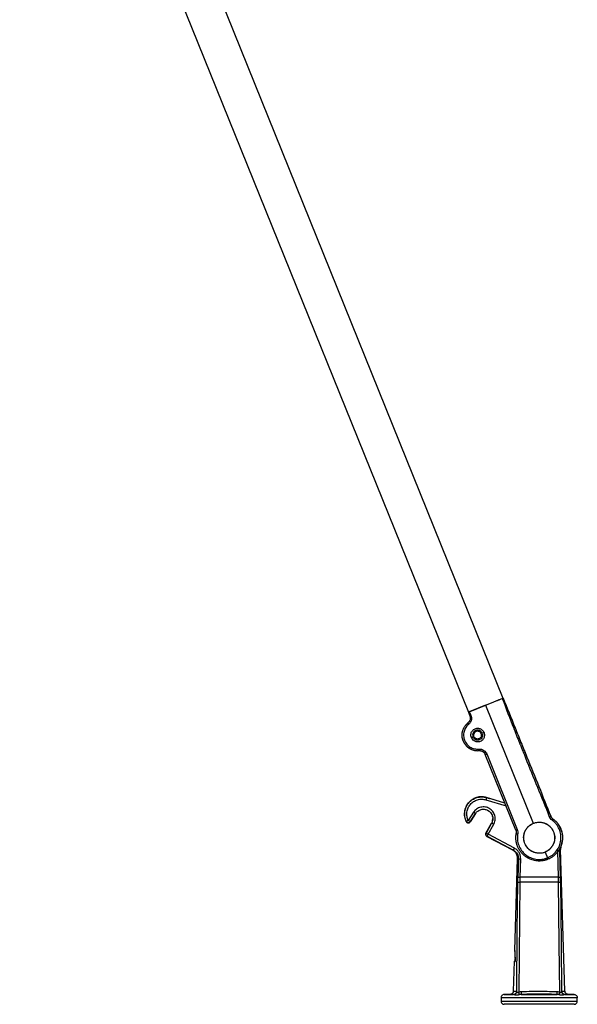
# Model space of a CAD drawing. Header units: millimetres. Extents: x 280 to 1260, y 186 to 1286.
# Tile 16 of 18: x 694 to 873, y 653 to 969. Entities that reach past the tile are written whole.
import ezdxf

# ---------------------------------------------------------------- set-up
doc = ezdxf.new("R2010")
doc.units = ezdxf.units.MM
doc.header["$LTSCALE"] = 10

msp = doc.modelspace()

# ---------------------------------------------------------------- linework, layer by layer
at = {"color": 7, "linetype": 'Continuous', "lineweight": 25}
for p, q in [((705.34, 1108.21), (849.56, 751.24)), ((694.21, 1103.71), (838.44, 746.74)), ((838.44, 746.74), (849.56, 751.24)), ((843.98, 748.98), (849.34, 751.08)), ((843.98, 748.98), (838.71, 746.79)), ((843.98, 748.98), (859.32, 711.01)), ((847.56, 750.39), (847.54, 750.42)), ((839.7, 747.25), (839.69, 747.24)), ((837.77, 742.74), (837.98, 742.53)), ((838.72, 743.7), (838.29, 743.23)), ((839.84, 738.68), (839.41, 738.51)), ((840.2, 739.61), (839.76, 739.71)), ((843.06, 738.92), (842.63, 739.03)), ((843.48, 740.15), (842.98, 739.95)), ((853.71, 708.74), (843.87, 733.09)), ((850.08, 717.73), (843.87, 733.09)), ((844.33, 733.28), (854.17, 708.93)), ((844.31, 719.23), (844.32, 719.25)), ((850.19, 717.46), (844.31, 719.23)), ((850.18, 717.48), (845.33, 718.95)), ((844.1, 718.51), (850.55, 716.56)), ((850.13, 717.61), (850.08, 717.73)), ((840.13, 714.52), (838.43, 711.89)), ((839.06, 711.48), (840.76, 714.11)), ((840.45, 713.58), (839.06, 711.43)), ((840.76, 714.11), (840.78, 714.1)), ((839.06, 711.43), (839.06, 711.48)), ((844.11, 707.8), (845.89, 711.03)), ((845.93, 711.02), (844.16, 707.81)), ((844.82, 707.45), (846.59, 710.65)), ((845.93, 711.02), (845.89, 711.03)), ((865.55, 712.32), (865.89, 712.13)), ((865.82, 712.21), (865.57, 712.35)), ((867.46, 710.45), (867.31, 710.62)), ((867.44, 710.44), (867.46, 710.45)), ((867.44, 710.44), (868.23, 708.79)), ((844.16, 707.81), (844.11, 707.8)), ((844.47, 706.79), (844.41, 706.77)), ((844.41, 706.77), (852.63, 702.4)), ((844.47, 706.79), (852.9, 702.3)), ((853.25, 702.96), (844.82, 707.45)), ((863.1, 701.65), (863.83, 699.84)), ((867.08, 702.08), (867.33, 693.62)), ((868.07, 693.65), (867.83, 702.1)), ((869.42, 657.02), (868.1, 702.67)), ((853.38, 670.03), (854.23, 699.65)), ((854.52, 699.55), (854.23, 699.65)), ((854.52, 699.55), (854.35, 693.65)), ((855.09, 693.62), (855.26, 699.53)), ((867.33, 693.62), (855.09, 693.62)), ((854.73, 656.68), (855.06, 692.05)), ((867.36, 692.05), (855.06, 692.05)), ((853.38, 670.03), (853.28, 669.86)), ((853.28, 669.85), (853.28, 669.76)), ((853, 657.02), (853.28, 666.65)), ((853.28, 667.7), (853.51, 667.57)), ((853.28, 666.64), (853.51, 666.25)), ((853.51, 667.57), (853.54, 667.57)), ((852.06, 656.05), (849.92, 655.9)), ((872.46, 655.9), (870.26, 656.05)), ((870.33, 656.05), (870.31, 656.05)), ((870.36, 656.05), (872.48, 655.9)), ((848.96, 654.85), (848.96, 653.79)), ((873.46, 653.79), (873.46, 654.85))]:
    msp.add_line(p, q, dxfattribs=at)
at = {"color": 7, "linetype": 'Continuous', "lineweight": 25, "flags": 128}
for points in [[(840.78, 714.1), (840.59, 713.81), (840.45, 713.58)], [(852.63, 702.4), (852.78, 702.35), (852.9, 702.3)], [(853.99, 656.83), (854.17, 676.5), (854.32, 691.95)], [(867.36, 692.05), (867.54, 672.24), (867.69, 656.68)], [(868.1, 691.95), (868.29, 672.29), (868.43, 656.83)]]:
    msp.add_lwpolyline(points, dxfattribs=at)
at = {"color": 7, "linetype": 'Continuous', "lineweight": 25}
for points, knots in [([(847.53, 750.41), (847.58, 750.43), (847.68, 750.47), (847.83, 750.53), (847.96, 750.58), (848.03, 750.61), (848.07, 750.62)], [0, 0, 0, 0, 0.249829, 0.499709, 0.749796, 1, 1, 1, 1]), ([(848.02, 750.62), (848.04, 750.62), (848.12, 750.63), (848.26, 750.66), (848.36, 750.7), (848.41, 750.72)], [0, 0, 0, 0, 0.110529, 0.540737, 1, 1, 1, 1]), ([(848.47, 750.74), (848.4, 750.72), (848.32, 750.69), (848.24, 750.72), (848.22, 750.72)], [0, 0, 0, 0, 0.839058, 1, 1, 1, 1]), ([(849.15, 751.01), (849.21, 751.03), (849.27, 751.06), (849.38, 751.1), (849.43, 751.12), (849.52, 751.16), (849.56, 751.17), (849.6, 751.19), (849.61, 751.19), (849.61, 751.19)], [0, 0, 0, 0, 0.25, 0.25, 0.5, 0.5, 0.75, 0.75, 1, 1, 1, 1]), ([(849.34, 751.08), (849.35, 751.09), (849.37, 751.1), (849.41, 751.11), (849.46, 751.13), (849.54, 751.16), (849.59, 751.18), (849.61, 751.19), (849.61, 751.19), (849.61, 751.19)], [0, 0, 0, 0, 0.082881, 0.166259, 0.251537, 0.500294, 0.748838, 0.874278, 1, 1, 1, 1]), ([(849.34, 751.08), (850.54, 747.89), (851.76, 744.71), (853.03, 741.49), (853.05, 741.45), (853.09, 741.35), (853.14, 741.2), (853.28, 740.86), (853.55, 740.18), (854.09, 738.81), (854.57, 737.6), (854.91, 736.77), (854.92, 736.74), (854.94, 736.68), (854.98, 736.6), (855.05, 736.41), (855.2, 736.03), (855.49, 735.32), (855.72, 734.77), (855.86, 734.41), (855.87, 734.4), (855.88, 734.37), (855.89, 734.34), (855.93, 734.25), (856, 734.08), (856.14, 733.73), (856.42, 733.04), (856.65, 732.45), (859.37, 725.73), (861.92, 719.41), (864.47, 713.09)], [0, 0, 0, 0, 0.25, 0.25, 0.253906, 0.253906, 0.257813, 0.265625, 0.28125, 0.3125, 0.375, 0.375, 0.376953, 0.376953, 0.378906, 0.382813, 0.390625, 0.40625, 0.4375, 0.4375, 0.438477, 0.438477, 0.439453, 0.441406, 0.445313, 0.453125, 0.46875, 0.5, 0.5, 1, 1, 1, 1]), ([(849.61, 751.19), (850.89, 748.03), (852.16, 744.87), (854.08, 740.13), (854.72, 738.55), (855.99, 735.39), (856.63, 733.81), (859.82, 725.91), (862.38, 719.6), (864.93, 713.28)], [0, 0, 0, 0, 0.25, 0.25, 0.375, 0.375, 0.5, 0.5, 1, 1, 1, 1]), ([(839.59, 747.16), (839.64, 747.18), (839.73, 747.22), (839.86, 747.29), (839.92, 747.34), (839.93, 747.35)], [0, 0, 0, 0, 0.459279, 0.889493, 1, 1, 1, 1]), ([(839.89, 747.32), (839.93, 747.34), (840, 747.37), (840.14, 747.42), (840.28, 747.48), (840.38, 747.52), (840.43, 747.54)], [0, 0, 0, 0, 0.250212, 0.500308, 0.750191, 1, 1, 1, 1]), ([(838.9, 745.54), (839.06, 745.14), (839.09, 744.68), (838.87, 743.86), (838.62, 743.49), (838.29, 743.23)], [0, 0, 0, 0, 0.5, 0.5, 1, 1, 1, 1]), ([(838.44, 746.68), (838.44, 746.68), (838.44, 746.68), (838.45, 746.68), (838.47, 746.69), (838.51, 746.71), (838.59, 746.74), (838.65, 746.77), (838.69, 746.78), (838.71, 746.79)], [0, 0, 0, 0, 0.0881108, 0.176, 0.2653002, 0.4993285, 0.7392301, 0.8687201, 1, 1, 1, 1]), ([(838.44, 746.68), (838.52, 746.47), (838.6, 746.28), (838.67, 746.09), (838.67, 746.09), (838.67, 746.09), (838.68, 746.09), (838.68, 746.08), (838.69, 746.06), (838.71, 746.01), (838.73, 745.96), (838.74, 745.92), (838.74, 745.92), (838.75, 745.91), (838.75, 745.9), (838.76, 745.88), (838.78, 745.84), (838.81, 745.76), (838.86, 745.63), (838.89, 745.56), (838.9, 745.54)], [0, 0, 0, 0, 0.5, 0.5, 0.507812, 0.507812, 0.515625, 0.53125, 0.5625, 0.625, 0.75, 0.75, 0.753906, 0.753906, 0.757812, 0.765625, 0.78125, 0.8125, 0.875, 1, 1, 1, 1]), ([(839.24, 745.67), (839.32, 745.48), (839.39, 745.27), (839.46, 744.81), (839.46, 744.56), (839.37, 744.04), (839.28, 743.78), (839, 743.29), (838.81, 743.05), (838.58, 742.86)], [0, 0, 0, 0, 0.25, 0.25, 0.5, 0.5, 0.75, 0.75, 1, 1, 1, 1]), ([(838.71, 746.79), (838.76, 746.7), (838.86, 746.51), (838.97, 746.27), (839.05, 746.08), (839.12, 745.94), (839.17, 745.81), (839.22, 745.72), (839.24, 745.67)], [0, 0, 0, 0, 0.256798, 0.508802, 0.6439169, 0.7568007, 0.8809673, 1, 1, 1, 1]), ([(839.24, 745.67), (839.2, 745.66), (839.15, 745.64), (839.07, 745.6), (839.03, 745.58), (838.97, 745.56), (838.94, 745.55), (838.91, 745.54), (838.9, 745.54), (838.9, 745.54)], [0, 0, 0, 0, 0.25, 0.25, 0.5, 0.5, 0.75, 0.75, 1, 1, 1, 1]), ([(838.9, 745.54), (838.97, 745.33), (839.07, 745.03), (839.03, 744.73), (839.01, 744.63)], [0, 0, 0, 0, 0.689718, 1, 1, 1, 1]), ([(836.78, 737.44), (836.75, 737.52), (836.69, 737.66), (836.62, 737.88), (836.56, 738.1), (836.51, 738.32), (836.47, 738.55), (836.44, 738.78), (836.42, 739), (836.41, 739.23), (836.41, 739.45), (836.42, 739.67), (836.44, 739.89), (836.47, 740.1), (836.51, 740.31), (836.56, 740.52), (836.61, 740.71), (836.7, 741.01), (836.85, 741.39), (837.08, 741.83), (837.35, 742.24), (837.64, 742.61), (837.95, 742.94), (838.18, 743.13), (838.29, 743.23)], [0, 0, 0, 0, 0.035839, 0.071741, 0.107654, 0.143525, 0.1793, 0.214929, 0.250359, 0.28554, 0.320421, 0.354955, 0.389097, 0.422802, 0.456031, 0.488745, 0.520908, 0.552487, 0.6327, 0.711095, 0.787299, 0.861003, 0.931963, 1, 1, 1, 1]), ([(838.58, 742.86), (838.53, 742.82), (838.48, 742.78), (838.39, 742.7), (838.35, 742.66), (838.22, 742.53), (838.14, 742.44), (837.9, 742.17), (837.76, 741.98), (837.37, 741.38), (837.17, 740.93), (836.93, 740.01), (836.88, 739.52), (836.94, 738.57), (837.05, 738.09), (837.4, 737.2), (837.65, 736.79), (838.27, 736.05), (838.64, 735.73), (839.45, 735.23), (839.9, 735.05), (840.6, 734.88), (840.84, 734.84), (841.2, 734.82), (841.31, 734.81), (841.49, 734.82), (841.55, 734.82), (841.67, 734.82), (841.73, 734.83), (841.79, 734.83)], [0, 0, 0, 0, 0.015625, 0.015625, 0.03125, 0.03125, 0.0625, 0.0625, 0.125, 0.125, 0.25, 0.25, 0.375, 0.375, 0.5, 0.5, 0.625, 0.625, 0.75, 0.75, 0.875, 0.875, 0.9375, 0.9375, 0.96875, 0.96875, 0.984375, 0.984375, 1, 1, 1, 1]), ([(838.29, 743.23), (838.29, 743.22), (838.3, 743.22), (838.32, 743.18), (838.34, 743.15), (838.4, 743.08), (838.43, 743.03), (838.5, 742.94), (838.54, 742.9), (838.58, 742.86)], [0, 0, 0, 0, 0.25, 0.25, 0.5, 0.5, 0.75, 0.75, 1, 1, 1, 1]), ([(839.41, 738.51), (839.34, 738.68), (839.29, 738.88), (839.24, 739.35), (839.25, 739.61), (839.4, 740.18), (839.54, 740.48), (839.87, 740.87), (840, 741), (840.29, 741.21), (840.46, 741.3), (840.79, 741.44), (840.97, 741.48), (841.33, 741.53), (841.51, 741.53), (842.02, 741.48), (842.33, 741.36), (842.83, 741.06), (843.03, 740.88), (843.32, 740.51), (843.41, 740.32), (843.48, 740.15)], [0, 0, 0, 0, 0.125, 0.125, 0.25, 0.25, 0.375, 0.375, 0.4375, 0.4375, 0.5, 0.5, 0.5625, 0.5625, 0.625, 0.625, 0.75, 0.75, 0.875, 0.875, 1, 1, 1, 1]), ([(843.48, 740.15), (843.55, 739.99), (843.61, 739.78), (843.65, 739.32), (843.64, 739.05), (843.49, 738.49), (843.35, 738.19), (843.02, 737.79), (842.89, 737.67), (842.6, 737.46), (842.44, 737.37), (842.1, 737.23), (841.92, 737.18), (841.56, 737.13), (841.39, 737.13), (840.87, 737.19), (840.56, 737.3), (840.06, 737.6), (839.87, 737.79), (839.58, 738.16), (839.48, 738.34), (839.41, 738.51)], [0, 0, 0, 0, 0.125, 0.125, 0.25, 0.25, 0.375, 0.375, 0.4375, 0.4375, 0.5, 0.5, 0.5625, 0.5625, 0.625, 0.625, 0.75, 0.75, 0.875, 0.875, 1, 1, 1, 1]), ([(842.9, 739.92), (842.82, 740.09), (842.72, 740.27), (842.42, 740.57), (842.24, 740.7), (841.83, 740.88), (841.61, 740.92), (841.19, 740.92), (840.99, 740.87), (840.64, 740.73), (840.46, 740.62), (840.16, 740.33), (840.03, 740.15), (839.85, 739.74), (839.81, 739.52), (839.81, 739.09), (839.86, 738.89), (839.93, 738.72)], [0, 0, 0, 0, 0.125, 0.125, 0.25, 0.25, 0.375, 0.375, 0.5, 0.5, 0.625, 0.625, 0.75, 0.75, 0.875, 0.875, 1, 1, 1, 1]), ([(842.9, 739.92), (842.97, 739.74), (843.01, 739.54), (843.01, 739.12), (842.97, 738.9), (842.8, 738.49), (842.67, 738.31), (842.36, 738.01), (842.19, 737.91), (841.84, 737.76), (841.63, 737.72), (841.21, 737.72), (840.99, 737.76), (840.58, 737.93), (840.4, 738.06), (840.11, 738.37), (840, 738.54), (839.93, 738.72)], [0, 0, 0, 0, 0.125, 0.125, 0.25, 0.25, 0.375, 0.375, 0.5, 0.5, 0.625, 0.625, 0.75, 0.75, 0.875, 0.875, 1, 1, 1, 1]), ([(842.63, 739.03), (842.59, 738.88), (842.53, 738.74), (842.34, 738.47), (842.21, 738.34), (841.92, 738.16), (841.75, 738.1), (841.43, 738.06), (841.27, 738.07), (840.98, 738.14), (840.83, 738.2), (840.56, 738.39), (840.44, 738.52), (840.26, 738.81), (840.2, 738.98), (840.15, 739.3), (840.16, 739.46), (840.2, 739.61)], [0, 0, 0, 0, 0.125, 0.125, 0.25, 0.25, 0.375, 0.375, 0.5, 0.5, 0.625, 0.625, 0.75, 0.75, 0.875, 0.875, 1, 1, 1, 1]), ([(842.63, 739.03), (842.66, 739.17), (842.67, 739.33), (842.63, 739.66), (842.57, 739.83), (842.39, 740.12), (842.26, 740.25), (841.99, 740.44), (841.84, 740.5), (841.56, 740.57), (841.4, 740.58), (841.07, 740.53), (840.9, 740.47), (840.61, 740.29), (840.48, 740.17), (840.29, 739.9), (840.23, 739.75), (840.2, 739.61)], [0, 0, 0, 0, 0.125, 0.125, 0.25, 0.25, 0.375, 0.375, 0.5, 0.5, 0.625, 0.625, 0.75, 0.75, 0.875, 0.875, 1, 1, 1, 1]), ([(836.78, 737.44), (836.81, 737.37), (836.86, 737.23), (836.96, 737.03), (837.06, 736.85), (837.17, 736.67), (837.27, 736.51), (837.38, 736.36), (837.49, 736.22), (837.59, 736.09), (837.69, 735.97), (837.79, 735.87), (837.89, 735.77), (837.98, 735.68), (838.07, 735.6), (838.15, 735.53), (838.22, 735.47), (838.29, 735.41), (838.36, 735.36), (838.41, 735.32), (838.46, 735.28), (838.5, 735.25), (838.53, 735.23), (838.59, 735.19), (838.67, 735.14), (838.79, 735.06), (838.95, 734.97), (839.13, 734.86), (839.35, 734.76), (839.6, 734.65), (839.89, 734.55), (840.21, 734.46), (840.57, 734.38), (840.97, 734.33), (841.4, 734.31), (841.69, 734.33), (841.85, 734.34)], [0, 0, 0, 0, 0.0364945, 0.0714871, 0.1049775, 0.1369659, 0.1674522, 0.1964364, 0.2239183, 0.2498981, 0.2743757, 0.297351, 0.3188241, 0.3387949, 0.3572634, 0.3742296, 0.3896935, 0.4036551, 0.4161143, 0.4270712, 0.4365257, 0.4444779, 0.4509277, 0.4558751, 0.4743444, 0.497701, 0.5259448, 0.5590755, 0.5970928, 0.6399963, 0.6877856, 0.7404601, 0.7980195, 0.860463, 0.9277898, 1, 1, 1, 1]), ([(841.79, 734.83), (842.1, 734.86), (842.4, 734.83), (842.95, 734.67), (843.2, 734.55), (843.64, 734.25), (843.83, 734.08), (844.13, 733.69), (844.24, 733.48), (844.33, 733.28)], [0, 0, 0, 0, 0.25, 0.25, 0.5, 0.5, 0.75, 0.75, 1, 1, 1, 1]), ([(841.85, 734.34), (841.84, 734.34), (841.84, 734.35), (841.84, 734.4), (841.83, 734.43), (841.82, 734.53), (841.82, 734.59), (841.8, 734.71), (841.8, 734.77), (841.79, 734.83)], [0, 0, 0, 0, 0.25, 0.25, 0.5, 0.5, 0.75, 0.75, 1, 1, 1, 1]), ([(841.85, 734.34), (841.89, 734.34), (841.98, 734.35), (842.12, 734.34), (842.26, 734.33), (842.39, 734.31), (842.53, 734.28), (842.66, 734.24), (842.79, 734.19), (842.91, 734.13), (843.03, 734.07), (843.18, 733.98), (843.34, 733.85), (843.51, 733.69), (843.65, 733.51), (843.78, 733.31), (843.84, 733.16), (843.87, 733.09)], [0, 0, 0, 0, 0.054049, 0.108096, 0.162144, 0.216192, 0.270239, 0.324286, 0.378333, 0.43238, 0.486426, 0.540472, 0.632378, 0.724285, 0.81619, 0.908095, 1, 1, 1, 1]), ([(843.87, 733.09), (843.87, 733.09), (843.88, 733.1), (843.93, 733.12), (843.96, 733.13), (844.05, 733.16), (844.1, 733.19), (844.22, 733.23), (844.27, 733.26), (844.33, 733.28)], [0, 0, 0, 0, 0.25, 0.25, 0.5, 0.5, 0.75, 0.75, 1, 1, 1, 1]), ([(843.91, 719.36), (843.5, 719.45), (843.05, 719.5), (842.1, 719.48), (841.6, 719.4), (840.59, 719.09), (840.09, 718.86), (839.15, 718.22), (838.72, 717.82), (838, 716.91), (837.72, 716.4), (837.33, 715.33), (837.22, 714.79), (837.16, 713.73), (837.21, 713.23), (837.42, 712.3), (837.57, 711.88), (837.76, 711.51)], [0, 0, 0, 0, 0.125, 0.125, 0.25, 0.25, 0.375, 0.375, 0.5, 0.5, 0.625, 0.625, 0.75, 0.75, 0.875, 0.875, 1, 1, 1, 1]), ([(837.76, 711.57), (837.54, 712.02), (837.37, 712.52), (837.2, 713.58), (837.19, 714.13), (837.33, 715.21), (837.48, 715.74), (837.92, 716.72), (838.21, 717.16), (838.86, 717.92), (839.25, 718.27), (840.15, 718.86), (840.65, 719.09), (841.7, 719.4), (842.24, 719.47), (843.31, 719.46), (843.83, 719.38), (844.31, 719.23)], [0, 0, 0, 0, 0.125, 0.125, 0.25, 0.25, 0.375, 0.375, 0.5, 0.5, 0.625, 0.625, 0.75, 0.75, 0.875, 0.875, 1, 1, 1, 1]), ([(844.31, 719.23), (844.31, 719.23), (844.31, 719.21), (844.29, 719.14), (844.27, 719.09), (844.23, 718.95), (844.2, 718.86), (844.15, 718.69), (844.12, 718.6), (844.1, 718.51)], [0, 0, 0, 0, 0.25, 0.25, 0.5, 0.5, 0.75, 0.75, 1, 1, 1, 1]), ([(844.32, 719.25), (844.49, 719.2), (844.75, 719.12), (845.09, 719.02), (845.26, 718.97), (845.33, 718.95)], [0, 0, 0, 0, 0.500002, 0.775024, 1, 1, 1, 1]), ([(838.43, 711.89), (838.24, 712.28), (838.1, 712.72), (837.95, 713.63), (837.94, 714.1), (838.06, 715.04), (838.19, 715.5), (838.57, 716.34), (838.82, 716.72), (839.39, 717.38), (839.72, 717.69), (840.5, 718.19), (840.93, 718.39), (841.84, 718.66), (842.31, 718.72), (843.23, 718.71), (843.68, 718.64), (844.1, 718.51)], [0, 0, 0, 0, 0.125, 0.125, 0.25, 0.25, 0.375, 0.375, 0.5, 0.5, 0.625, 0.625, 0.75, 0.75, 0.875, 0.875, 1, 1, 1, 1]), ([(846.59, 710.65), (846.8, 711.03), (846.95, 711.48), (847.09, 712.45), (847.06, 712.96), (846.79, 713.94), (846.56, 714.4), (845.96, 715.17), (845.6, 715.48), (844.85, 715.93), (844.41, 716.1), (843.45, 716.27), (842.93, 716.25), (841.94, 716.02), (841.47, 715.81), (840.69, 715.23), (840.37, 714.88), (840.13, 714.52)], [0, 0, 0, 0, 0.125, 0.125, 0.25, 0.25, 0.375, 0.375, 0.5, 0.5, 0.625, 0.625, 0.75, 0.75, 0.875, 0.875, 1, 1, 1, 1]), ([(840.76, 714.11), (840.76, 714.11), (840.74, 714.12), (840.68, 714.16), (840.63, 714.19), (840.51, 714.27), (840.44, 714.32), (840.28, 714.42), (840.2, 714.47), (840.13, 714.52)], [0, 0, 0, 0, 0.25, 0.25, 0.5, 0.5, 0.75, 0.75, 1, 1, 1, 1]), ([(840.76, 714.11), (840.95, 714.4), (841.2, 714.68), (841.84, 715.14), (842.21, 715.32), (843, 715.5), (843.42, 715.51), (844.18, 715.38), (844.54, 715.24), (845.14, 714.88), (845.43, 714.63), (845.91, 714.02), (846.09, 713.65), (846.31, 712.87), (846.33, 712.45), (846.22, 711.68), (846.1, 711.32), (845.93, 711.02)], [0, 0, 0, 0, 0.125, 0.125, 0.25, 0.25, 0.375, 0.375, 0.5, 0.5, 0.625, 0.625, 0.75, 0.75, 0.875, 0.875, 1, 1, 1, 1]), ([(843.25, 715.46), (843.6, 715.47), (843.98, 715.41), (844.71, 715.13), (845.07, 714.91), (845.66, 714.34), (845.89, 714), (846.2, 713.27), (846.27, 712.9), (846.28, 712.55)], [0, 0, 0, 0, 0.25, 0.25, 0.5, 0.5, 0.75, 0.75, 1, 1, 1, 1]), ([(846.19, 711.8), (846.19, 711.8), (846.19, 711.8), (846.19, 711.81), (846.2, 711.83), (846.21, 711.87), (846.22, 711.93), (846.24, 712.02), (846.26, 712.14), (846.27, 712.27), (846.28, 712.4), (846.28, 712.5), (846.28, 712.55)], [0, 0, 0, 0, 0.058732, 0.120043, 0.183921, 0.250288, 0.365228, 0.499925, 0.625533, 0.749414, 0.875187, 1, 1, 1, 1]), ([(864.47, 713.09), (864.53, 713.11), (864.59, 713.14), (864.7, 713.18), (864.75, 713.2), (864.84, 713.24), (864.88, 713.25), (864.92, 713.27), (864.93, 713.28), (864.93, 713.28)], [0, 0, 0, 0, 0.25, 0.25, 0.5, 0.5, 0.75, 0.75, 1, 1, 1, 1]), ([(865.61, 712.41), (865.59, 712.42), (865.57, 712.43), (865.54, 712.46), (865.48, 712.51), (865.43, 712.55), (865.33, 712.65), (865.27, 712.72), (865.15, 712.87), (865.1, 712.94), (865.03, 713.07), (865.01, 713.11), (864.97, 713.19), (864.95, 713.23), (864.93, 713.28)], [0, 0, 0, 0, 0.0625, 0.0625, 0.125, 0.25, 0.25, 0.5, 0.5, 0.75, 0.75, 0.875, 0.875, 1, 1, 1, 1]), ([(838.43, 711.89), (838.35, 711.85), (838.27, 711.81), (838.1, 711.73), (838.02, 711.7), (837.89, 711.63), (837.84, 711.61), (837.77, 711.57), (837.76, 711.57), (837.76, 711.57)], [0, 0, 0, 0, 0.25, 0.25, 0.5, 0.5, 0.75, 0.75, 1, 1, 1, 1]), ([(839.06, 711.48), (838.99, 711.38), (838.89, 711.28), (838.65, 711.16), (838.51, 711.14), (838.26, 711.15), (838.12, 711.19), (837.9, 711.35), (837.81, 711.45), (837.76, 711.57)], [0, 0, 0, 0, 0.25, 0.25, 0.5, 0.5, 0.75, 0.75, 1, 1, 1, 1]), ([(837.76, 711.51), (837.77, 711.48), (837.8, 711.43), (837.85, 711.36), (837.9, 711.3), (837.96, 711.25), (838.05, 711.19), (838.19, 711.12), (838.38, 711.08), (838.58, 711.09), (838.74, 711.15), (838.91, 711.25), (839, 711.36), (839.06, 711.43)], [0, 0, 0, 0, 0.054522, 0.10767, 0.158619, 0.206604, 0.25095, 0.375942, 0.500565, 0.620511, 0.750574, 0.822921, 1, 1, 1, 1]), ([(838.43, 711.89), (838.5, 711.84), (838.58, 711.79), (838.74, 711.69), (838.81, 711.65), (838.93, 711.57), (838.98, 711.54), (839.04, 711.49), (839.06, 711.49), (839.06, 711.48)], [0, 0, 0, 0, 0.25, 0.25, 0.5, 0.5, 0.75, 0.75, 1, 1, 1, 1]), ([(846.59, 710.65), (846.51, 710.7), (846.43, 710.74), (846.27, 710.83), (846.19, 710.87), (846.06, 710.94), (846.01, 710.97), (845.95, 711.01), (845.93, 711.02), (845.93, 711.02)], [0, 0, 0, 0, 0.25, 0.25, 0.5, 0.5, 0.75, 0.75, 1, 1, 1, 1]), ([(856.36, 705.1), (856.22, 705.67), (856.17, 706.31), (856.29, 707.3), (856.37, 707.63), (856.59, 708.28), (856.74, 708.59), (857.09, 709.18), (857.3, 709.46), (857.76, 709.97), (858.01, 710.19), (858.82, 710.77), (859.41, 711.03), (860.55, 711.32), (861.19, 711.38), (862.18, 711.25), (862.51, 711.17), (863.15, 710.95), (863.47, 710.81), (864.06, 710.45), (864.34, 710.25), (864.84, 709.78), (865.07, 709.53), (865.65, 708.73), (865.91, 708.14), (866.06, 707.57)], [0, 0, 0, 0, 0.125, 0.125, 0.1875, 0.1875, 0.25, 0.25, 0.3125, 0.3125, 0.375, 0.375, 0.5, 0.5, 0.625, 0.625, 0.6875, 0.6875, 0.75, 0.75, 0.8125, 0.8125, 0.875, 0.875, 1, 1, 1, 1]), ([(856.61, 704.47), (856.39, 705.02), (856.25, 705.65), (856.24, 706.64), (856.27, 706.98), (856.39, 707.65), (856.49, 707.98), (856.76, 708.62), (856.92, 708.92), (857.3, 709.48), (857.52, 709.74), (858.23, 710.44), (858.78, 710.78), (859.32, 711.01)], [0, 0, 0, 0, 0.25, 0.25, 0.375, 0.375, 0.5, 0.5, 0.625, 0.625, 0.75, 0.75, 1, 1, 1, 1]), ([(859.32, 711.01), (859.87, 711.23), (860.5, 711.35), (861.49, 711.35), (861.83, 711.31), (862.5, 711.17), (862.83, 711.07), (863.46, 710.79), (863.76, 710.62), (864.32, 710.23), (864.57, 710.01), (865.25, 709.29), (865.59, 708.74), (865.81, 708.19)], [0, 0, 0, 0, 0.25, 0.25, 0.375, 0.375, 0.5, 0.5, 0.625, 0.625, 0.75, 0.75, 1, 1, 1, 1]), ([(863.83, 699.84), (863.91, 699.87), (863.98, 699.9), (864.08, 699.95), (864.12, 699.96), (864.19, 700), (864.36, 700.08), (864.54, 700.17), (864.94, 700.4), (865.2, 700.57), (865.95, 701.14), (866.39, 701.58), (867.15, 702.56), (867.46, 703.11), (867.93, 704.26), (868.09, 704.87), (868.24, 706.1), (868.23, 706.73), (868.06, 707.96), (867.88, 708.56), (867.39, 709.7), (867.06, 710.24), (866.48, 710.96), (866.27, 711.19), (865.93, 711.52), (865.81, 711.62), (865.63, 711.77), (865.57, 711.82), (865.45, 711.91), (865.39, 711.96), (865.33, 712)], [0, 0, 0, 0, 0.015625, 0.015625, 0.023438, 0.023438, 0.03125, 0.0625, 0.0625, 0.125, 0.125, 0.25, 0.25, 0.375, 0.375, 0.5, 0.5, 0.625, 0.625, 0.75, 0.75, 0.875, 0.875, 0.9375, 0.9375, 0.96875, 0.96875, 0.984375, 0.984375, 1, 1, 1, 1]), ([(865.33, 712), (865.36, 712.05), (865.4, 712.1), (865.47, 712.2), (865.5, 712.25), (865.56, 712.33), (865.58, 712.36), (865.61, 712.4), (865.61, 712.41), (865.61, 712.41)], [0, 0, 0, 0, 0.25, 0.25, 0.5, 0.5, 0.75, 0.75, 1, 1, 1, 1]), ([(865.61, 712.41), (865.69, 712.35), (865.83, 712.24), (866.05, 712.06), (866.26, 711.88), (866.46, 711.69), (866.65, 711.5), (866.83, 711.3), (867, 711.1), (867.17, 710.89), (867.32, 710.68), (867.47, 710.46), (867.61, 710.25), (867.74, 710.03), (867.86, 709.81), (867.97, 709.59), (868.07, 709.37), (868.13, 709.22), (868.16, 709.14)], [0, 0, 0, 0, 0.0666388, 0.1328921, 0.198718, 0.2640764, 0.3289288, 0.393239, 0.4569723, 0.5200967, 0.5825817, 0.6443995, 0.7055242, 0.7659321, 0.8256018, 0.8845142, 0.9426519, 1, 1, 1, 1]), ([(868.46, 708.21), (868.43, 708.3), (868.38, 708.48), (868.29, 708.76), (868.18, 709.07), (868.05, 709.39), (867.88, 709.74), (867.69, 710.1), (867.54, 710.33), (867.46, 710.45)], [0, 0, 0, 0, 0.1075517, 0.2278805, 0.3604832, 0.5047573, 0.6599957, 0.8253836, 1, 1, 1, 1]), ([(844.11, 707.8), (844.06, 707.72), (844.03, 707.63), (844.01, 707.43), (844.01, 707.32), (844.07, 707.12), (844.13, 707.03), (844.26, 706.87), (844.33, 706.81), (844.41, 706.77)], [0, 0, 0, 0, 0.25, 0.25, 0.5, 0.5, 0.75, 0.75, 1, 1, 1, 1]), ([(844.47, 706.79), (844.38, 706.83), (844.3, 706.9), (844.17, 707.05), (844.13, 707.14), (844.07, 707.33), (844.06, 707.43), (844.08, 707.63), (844.11, 707.73), (844.16, 707.81)], [0, 0, 0, 0, 0.25, 0.25, 0.5, 0.5, 0.75, 0.75, 1, 1, 1, 1]), ([(844.16, 707.81), (844.16, 707.81), (844.18, 707.8), (844.24, 707.77), (844.29, 707.74), (844.42, 707.67), (844.5, 707.63), (844.66, 707.54), (844.74, 707.49), (844.82, 707.45)], [0, 0, 0, 0, 0.25, 0.25, 0.5, 0.5, 0.75, 0.75, 1, 1, 1, 1]), ([(844.82, 707.45), (844.78, 707.37), (844.73, 707.29), (844.65, 707.13), (844.6, 707.05), (844.54, 706.92), (844.51, 706.87), (844.47, 706.8), (844.47, 706.79), (844.47, 706.79)], [0, 0, 0, 0, 0.25, 0.25, 0.5, 0.5, 0.75, 0.75, 1, 1, 1, 1]), ([(853.71, 708.74), (853.71, 708.74), (853.72, 708.75), (853.76, 708.77), (853.8, 708.78), (853.89, 708.82), (853.94, 708.84), (854.05, 708.88), (854.11, 708.91), (854.17, 708.93)], [0, 0, 0, 0, 0.25, 0.25, 0.5, 0.5, 0.75, 0.75, 1, 1, 1, 1]), ([(853.71, 708.74), (853.72, 708.72), (853.73, 708.7), (853.74, 708.66), (853.77, 708.59), (853.79, 708.52), (853.82, 708.39), (853.84, 708.29), (853.86, 708.11), (853.86, 708.02), (853.85, 707.88), (853.85, 707.83), (853.84, 707.74), (853.83, 707.69), (853.83, 707.64)], [0, 0, 0, 0, 0.0625, 0.0625, 0.125, 0.25, 0.25, 0.5, 0.5, 0.75, 0.75, 0.875, 0.875, 1, 1, 1, 1]), ([(854.26, 703.52), (854.22, 703.61), (854.16, 703.78), (854.07, 704.05), (853.98, 704.32), (853.91, 704.6), (853.85, 704.88), (853.8, 705.17), (853.76, 705.47), (853.73, 705.77), (853.71, 706.08), (853.71, 706.39), (853.72, 706.7), (853.74, 707.01), (853.77, 707.33), (853.81, 707.54), (853.83, 707.64)], [0, 0, 0, 0, 0.065605, 0.132239, 0.199878, 0.268496, 0.338063, 0.408544, 0.479901, 0.552094, 0.625076, 0.698799, 0.77321, 0.848254, 0.923871, 1, 1, 1, 1]), ([(853.83, 707.64), (853.83, 707.64), (853.84, 707.64), (853.88, 707.63), (853.92, 707.62), (854.01, 707.61), (854.07, 707.6), (854.19, 707.58), (854.25, 707.56), (854.31, 707.55)], [0, 0, 0, 0, 0.25, 0.25, 0.5, 0.5, 0.75, 0.75, 1, 1, 1, 1]), ([(854.31, 707.55), (854.3, 707.47), (854.28, 707.4), (854.26, 707.25), (854.25, 707.17), (854.23, 706.94), (854.21, 706.78), (854.19, 706.32), (854.2, 706.01), (854.29, 705.08), (854.43, 704.46), (854.86, 703.3), (855.16, 702.75), (855.88, 701.74), (856.31, 701.28), (857.28, 700.5), (857.82, 700.17), (858.95, 699.67), (859.56, 699.5), (860.79, 699.31), (861.41, 699.3), (862.34, 699.42), (862.65, 699.47), (863.1, 699.59), (863.25, 699.63), (863.43, 699.69), (863.47, 699.71), (863.54, 699.73), (863.58, 699.75), (863.68, 699.78), (863.76, 699.81), (863.83, 699.84)], [0, 0, 0, 0, 0.015625, 0.015625, 0.03125, 0.03125, 0.0625, 0.0625, 0.125, 0.125, 0.25, 0.25, 0.375, 0.375, 0.5, 0.5, 0.625, 0.625, 0.75, 0.75, 0.875, 0.875, 0.9375, 0.9375, 0.96875, 0.96875, 0.976562, 0.976562, 0.984375, 0.984375, 1, 1, 1, 1]), ([(866.06, 707.57), (866.2, 706.99), (866.25, 706.35), (866.13, 705.37), (866.05, 705.04), (865.83, 704.39), (865.68, 704.07), (865.33, 703.48), (865.12, 703.2), (864.66, 702.7), (864.41, 702.47), (863.6, 701.89), (863.01, 701.63), (861.87, 701.34), (861.23, 701.29), (860.24, 701.42), (859.91, 701.49), (859.27, 701.71), (858.95, 701.86), (858.36, 702.21), (858.08, 702.42), (857.58, 702.88), (857.35, 703.13), (856.77, 703.94), (856.51, 704.53), (856.36, 705.1)], [0, 0, 0, 0, 0.125, 0.125, 0.1875, 0.1875, 0.25, 0.25, 0.3125, 0.3125, 0.375, 0.375, 0.5, 0.5, 0.625, 0.625, 0.6875, 0.6875, 0.75, 0.75, 0.8125, 0.8125, 0.875, 0.875, 1, 1, 1, 1]), ([(865.81, 708.19), (866.03, 707.64), (866.17, 707.02), (866.18, 706.02), (866.15, 705.69), (866.03, 705.02), (865.93, 704.69), (865.66, 704.05), (865.5, 703.74), (865.11, 703.18), (864.9, 702.92), (864.19, 702.23), (863.64, 701.88), (863.1, 701.65)], [0, 0, 0, 0, 0.25, 0.25, 0.375, 0.375, 0.5, 0.5, 0.625, 0.625, 0.75, 0.75, 1, 1, 1, 1]), ([(868.16, 709.14), (868.2, 709.06), (868.26, 708.88), (868.35, 708.62), (868.44, 708.35), (868.51, 708.07), (868.57, 707.79), (868.62, 707.49), (868.66, 707.2), (868.69, 706.9), (868.71, 706.59), (868.71, 706.28), (868.7, 705.97), (868.68, 705.66), (868.65, 705.34), (868.6, 705.02), (868.53, 704.71), (868.46, 704.4), (868.37, 704.08), (868.23, 703.67), (868.01, 703.13), (867.66, 702.49), (867.22, 701.83), (866.75, 701.26), (866.28, 700.8), (865.85, 700.44), (865.41, 700.11), (864.96, 699.83), (864.49, 699.58), (864.18, 699.45), (864.02, 699.38)], [0, 0, 0, 0, 0.023326, 0.047021, 0.071078, 0.095487, 0.120238, 0.145319, 0.170716, 0.196415, 0.222399, 0.248653, 0.275156, 0.301891, 0.328834, 0.355966, 0.383262, 0.410699, 0.438252, 0.465896, 0.522626, 0.58489, 0.652319, 0.724378, 0.772599, 0.820039, 0.866587, 0.912149, 0.956643, 1, 1, 1, 1]), ([(864.02, 699.38), (863.93, 699.35), (863.76, 699.28), (863.49, 699.19), (863.22, 699.11), (862.94, 699.03), (862.66, 698.97), (862.36, 698.92), (862.07, 698.88), (861.77, 698.85), (861.46, 698.83), (861.15, 698.83), (860.7, 698.84), (860.1, 698.9), (859.36, 699.05), (858.63, 699.28), (857.97, 699.56), (857.4, 699.87), (856.91, 700.18), (856.45, 700.53), (856.02, 700.9), (855.63, 701.31), (855.28, 701.73), (854.97, 702.16), (854.69, 702.61), (854.45, 703.06), (854.32, 703.37), (854.26, 703.52)], [0, 0, 0, 0, 0.023523, 0.047389, 0.07159, 0.096114, 0.120949, 0.146083, 0.1715, 0.197185, 0.223121, 0.24929, 0.275672, 0.337999, 0.402053, 0.467551, 0.534163, 0.583851, 0.633178, 0.682003, 0.730193, 0.777624, 0.824186, 0.869781, 0.914325, 0.95775, 1, 1, 1, 1]), ([(863.1, 701.65), (862.55, 701.44), (861.92, 701.31), (860.93, 701.32), (860.59, 701.35), (859.92, 701.49), (859.59, 701.6), (858.96, 701.87), (858.66, 702.04), (858.1, 702.43), (857.85, 702.66), (857.17, 703.38), (856.83, 703.93), (856.61, 704.47)], [0, 0, 0, 0, 0.25, 0.25, 0.375, 0.375, 0.5, 0.5, 0.625, 0.625, 0.75, 0.75, 1, 1, 1, 1]), ([(868.28, 703.84), (868.26, 703.78), (868.23, 703.67), (868.18, 703.5), (868.15, 703.34), (868.13, 703.19), (868.11, 703.05), (868.1, 702.91), (868.1, 702.79), (868.1, 702.71), (868.1, 702.67)], [0, 0, 0, 0, 0.152489, 0.297588, 0.434986, 0.56444, 0.68577, 0.798851, 0.903607, 1, 1, 1, 1]), ([(868.5, 704.59), (868.5, 704.59), (868.5, 704.59), (868.51, 704.6), (868.51, 704.62), (868.51, 704.65), (868.52, 704.71), (868.54, 704.79), (868.56, 704.9), (868.58, 705.02), (868.61, 705.16), (868.62, 705.25), (868.63, 705.3)], [0, 0, 0, 0, 0.0628643, 0.1251245, 0.1873869, 0.2502575, 0.3750709, 0.5000085, 0.6234679, 0.7491149, 0.8746992, 1, 1, 1, 1]), ([(854.23, 699.65), (854.24, 699.92), (854.21, 700.19), (854.08, 700.74), (853.97, 701.01), (853.68, 701.5), (853.5, 701.73), (853.09, 702.12), (852.86, 702.28), (852.63, 702.4)], [0, 0, 0, 0, 0.25, 0.25, 0.5, 0.5, 0.75, 0.75, 1, 1, 1, 1]), ([(852.9, 702.3), (852.9, 702.3), (852.91, 702.32), (852.95, 702.38), (852.97, 702.43), (853.04, 702.56), (853.08, 702.64), (853.17, 702.8), (853.21, 702.89), (853.25, 702.96)], [0, 0, 0, 0, 0.25, 0.25, 0.5, 0.5, 0.75, 0.75, 1, 1, 1, 1]), ([(852.9, 702.3), (853.4, 702.04), (853.82, 701.64), (854.39, 700.67), (854.53, 700.11), (854.52, 699.55)], [0, 0, 0, 0, 0.5, 0.5, 1, 1, 1, 1]), ([(855.26, 699.53), (855.27, 699.8), (855.25, 700.1), (855.12, 700.71), (855.01, 701.03), (854.69, 701.65), (854.48, 701.96), (853.95, 702.51), (853.63, 702.76), (853.25, 702.96)], [0, 0, 0, 0, 0.25, 0.25, 0.5, 0.5, 0.75, 0.75, 1, 1, 1, 1]), ([(863.83, 699.84), (863.84, 699.82), (863.86, 699.78), (863.88, 699.72), (863.9, 699.67), (863.92, 699.62), (863.94, 699.56), (863.97, 699.49), (864, 699.43), (864.02, 699.39), (864.02, 699.38), (864.02, 699.38)], [0, 0, 0, 0, 0.0905556, 0.1749523, 0.2514227, 0.3186105, 0.37557, 0.5381726, 0.6995602, 0.8547957, 1, 1, 1, 1]), ([(867.83, 702.1), (867.82, 702.1), (867.79, 702.1), (867.71, 702.09), (867.65, 702.09), (867.5, 702.09), (867.42, 702.09), (867.25, 702.08), (867.16, 702.08), (867.08, 702.08)], [0, 0, 0, 0, 0.25, 0.25, 0.5, 0.5, 0.75, 0.75, 1, 1, 1, 1]), ([(868.1, 702.67), (868.08, 702.62), (868.03, 702.52), (867.97, 702.38), (867.9, 702.24), (867.85, 702.14), (867.83, 702.1)], [0, 0, 0, 0, 0.238183, 0.484228, 0.73816, 1, 1, 1, 1]), ([(854.52, 699.55), (854.53, 699.55), (854.55, 699.55), (854.63, 699.55), (854.69, 699.54), (854.83, 699.54), (854.91, 699.54), (855.09, 699.53), (855.18, 699.53), (855.26, 699.53)], [0, 0, 0, 0, 0.25, 0.25, 0.5, 0.5, 0.75, 0.75, 1, 1, 1, 1]), ([(854.35, 693.65), (854.36, 693.65), (854.38, 693.65), (854.47, 693.64), (854.52, 693.64), (854.67, 693.64), (854.75, 693.63), (854.92, 693.63), (855.01, 693.63), (855.09, 693.62)], [0, 0, 0, 0, 0.25, 0.25, 0.5, 0.5, 0.75, 0.75, 1, 1, 1, 1]), ([(867.33, 693.62), (867.41, 693.63), (867.5, 693.63), (867.67, 693.63), (867.75, 693.64), (867.9, 693.64), (867.95, 693.64), (868.04, 693.65), (868.06, 693.65), (868.07, 693.65)], [0, 0, 0, 0, 0.25, 0.25, 0.5, 0.5, 0.75, 0.75, 1, 1, 1, 1]), ([(867.33, 693.62), (867.33, 693.62), (867.33, 693.62), (867.33, 693.62), (867.33, 693.61), (867.33, 693.6), (867.33, 693.57), (867.33, 693.51), (867.33, 693.39), (867.34, 693.16), (867.35, 692.96), (867.35, 692.57), (867.36, 692.31), (867.36, 692.05)], [0, 0, 0, 0, 0.003906, 0.003906, 0.007812, 0.015625, 0.03125, 0.0625, 0.125, 0.25, 0.5, 0.5, 1, 1, 1, 1]), ([(854.32, 691.95), (854.33, 691.97), (854.35, 691.98), (854.43, 692), (854.49, 692.02), (854.63, 692.03), (854.72, 692.04), (854.89, 692.05), (854.98, 692.05), (855.06, 692.05)], [0, 0, 0, 0, 0.25, 0.25, 0.5, 0.5, 0.75, 0.75, 1, 1, 1, 1]), ([(867.36, 692.05), (867.44, 692.05), (867.53, 692.05), (867.7, 692.04), (867.79, 692.03), (867.93, 692.02), (867.99, 692), (868.07, 691.98), (868.09, 691.97), (868.1, 691.95)], [0, 0, 0, 0, 0.25, 0.25, 0.5, 0.5, 0.75, 0.75, 1, 1, 1, 1]), ([(853.51, 667.57), (853.51, 667.82), (853.51, 668.33), (853.51, 669.11), (853.51, 669.68), (853.51, 669.86), (853.51, 669.91)], [0, 0, 0, 0, 0.278409, 0.579758, 0.881106, 1, 1, 1, 1]), ([(853.51, 667.89), (853.5, 667.84), (853.49, 667.62), (853.46, 667.29), (853.4, 666.92), (853.34, 666.69), (853.3, 666.66), (853.28, 666.65)], [0, 0, 0, 0, 0.076587, 0.309112, 0.520441, 0.788224, 1, 1, 1, 1]), ([(853.51, 667.57), (853.51, 667.33), (853.51, 666.97), (853.51, 666.76), (853.51, 666.68)], [0, 0, 0, 0, 0.648847, 1, 1, 1, 1]), ([(849.94, 655.9), (849.82, 655.89), (849.69, 655.86), (849.45, 655.75), (849.34, 655.67), (849.15, 655.47), (849.07, 655.35), (848.98, 655.1), (848.96, 654.97), (848.96, 654.85)], [0, 0, 0, 0, 0.25, 0.25, 0.5, 0.5, 0.75, 0.75, 1, 1, 1, 1]), ([(849.94, 655.9), (849.94, 655.9), (850, 655.9), (850.27, 655.9), (850.47, 655.9), (850.99, 655.9), (851.32, 655.9), (852.09, 655.9), (852.52, 655.9), (853, 655.9)], [0, 0, 0, 0, 0.25, 0.25, 0.5, 0.5, 0.75, 0.75, 1, 1, 1, 1]), ([(852.06, 656.05), (852.1, 656.05), (852.16, 656.06), (852.26, 656.08), (852.4, 656.13), (852.56, 656.21), (852.73, 656.35), (852.85, 656.5), (852.93, 656.67), (852.99, 656.84), (853, 656.96), (853, 657.02)], [0, 0, 0, 0, 0.064172, 0.130293, 0.198139, 0.372835, 0.499884, 0.632191, 0.760905, 0.884006, 1, 1, 1, 1]), ([(853, 655.9), (852.94, 655.92), (852.84, 655.95), (852.69, 656), (852.55, 656.02), (852.42, 656.04), (852.3, 656.05), (852.18, 656.06), (852.1, 656.05), (852.06, 656.05)], [0, 0, 0, 0, 0.174168, 0.340341, 0.500344, 0.626104, 0.750207, 0.875043, 1, 1, 1, 1]), ([(853, 657.02), (853.11, 657.03), (853.24, 657.03), (853.55, 656.98), (853.73, 656.94), (853.94, 656.87)], [0, 0, 0, 0, 0.5, 0.5, 1, 1, 1, 1]), ([(853.94, 656.87), (853.93, 656.76), (853.91, 656.64), (853.81, 656.41), (853.74, 656.29), (853.56, 656.11), (853.45, 656.03), (853.23, 655.93), (853.11, 655.91), (853, 655.9)], [0, 0, 0, 0, 0.25, 0.25, 0.5, 0.5, 0.75, 0.75, 1, 1, 1, 1]), ([(853.14, 655.88), (853.11, 655.89), (853.07, 655.9), (853.02, 655.9), (853, 655.9)], [0, 0, 0, 0, 0.484486, 1, 1, 1, 1]), ([(853.99, 656.83), (853.98, 656.73), (853.96, 656.62), (853.88, 656.4), (853.81, 656.3), (853.65, 656.12), (853.56, 656.04), (853.35, 655.93), (853.24, 655.9), (853.14, 655.88)], [0, 0, 0, 0, 0.25, 0.25, 0.5, 0.5, 0.75, 0.75, 1, 1, 1, 1]), ([(853.14, 655.88), (853.15, 655.88), (853.19, 655.87), (853.25, 655.86), (853.31, 655.85), (853.38, 655.84), (853.48, 655.83), (853.63, 655.81), (853.84, 655.81), (854.07, 655.81), (854.31, 655.82), (854.57, 655.84), (854.77, 655.86), (854.87, 655.87)], [0, 0, 0, 0, 0.057185, 0.112218, 0.164918, 0.215169, 0.262901, 0.389182, 0.509679, 0.626334, 0.745778, 0.865986, 1, 1, 1, 1]), ([(853.99, 656.83), (853.99, 656.82), (854, 656.8), (854.02, 656.75), (854.06, 656.69), (854.13, 656.63), (854.22, 656.59), (854.33, 656.58), (854.46, 656.59), (854.56, 656.62), (854.66, 656.66), (854.7, 656.67), (854.73, 656.68)], [0, 0, 0, 0, 0.060194, 0.138604, 0.27383, 0.411812, 0.524382, 0.638991, 0.755789, 0.875199, 0.924588, 1, 1, 1, 1]), ([(854.87, 655.87), (854.86, 655.89), (854.86, 655.92), (854.84, 656.02), (854.83, 656.09), (854.8, 656.24), (854.79, 656.32), (854.76, 656.5), (854.74, 656.59), (854.73, 656.68)], [0, 0, 0, 0, 0.25, 0.25, 0.5, 0.5, 0.75, 0.75, 1, 1, 1, 1]), ([(855.44, 655.9), (855.34, 655.9), (855.15, 655.89), (854.96, 655.88), (854.87, 655.87)], [0, 0, 0, 0, 0.517143, 1, 1, 1, 1]), ([(867.02, 656.74), (865.81, 656.78), (864.73, 656.81), (863.29, 656.84), (862.84, 656.85), (862.21, 656.85), (862.01, 656.85), (861.62, 656.85), (861.43, 656.85), (859.8, 656.85), (857.85, 656.83), (855.4, 656.74)], [0, 0, 0, 0, 0.25, 0.25, 0.375, 0.375, 0.4375, 0.4375, 0.5, 0.5, 1, 1, 1, 1]), ([(855.4, 656.74), (855.4, 656.64), (855.41, 656.53), (855.42, 656.33), (855.42, 656.24), (855.43, 656.08), (855.43, 656.02), (855.43, 655.93), (855.44, 655.91), (855.44, 655.9)], [0, 0, 0, 0, 0.25, 0.25, 0.5, 0.5, 0.75, 0.75, 1, 1, 1, 1]), ([(866.98, 655.9), (866.49, 655.92), (865.53, 655.95), (863.61, 656), (861.21, 656.02), (858.81, 656), (856.89, 655.95), (855.93, 655.92), (855.44, 655.9)], [0, 0, 0, 0, 0.127703, 0.250124, 0.5, 0.749875, 0.872297, 1, 1, 1, 1]), ([(855.44, 655.9), (856.26, 655.9), (857.18, 655.9), (859.14, 655.9), (860.17, 655.9), (862.25, 655.9), (863.28, 655.9), (865.24, 655.9), (866.16, 655.9), (866.98, 655.9)], [0, 0, 0, 0, 0.25, 0.25, 0.5, 0.5, 0.75, 0.75, 1, 1, 1, 1]), ([(866.98, 655.9), (866.98, 655.91), (866.99, 655.93), (866.99, 656.02), (866.99, 656.08), (867, 656.24), (867, 656.33), (867.01, 656.53), (867.02, 656.64), (867.02, 656.74)], [0, 0, 0, 0, 0.25, 0.25, 0.5, 0.5, 0.75, 0.75, 1, 1, 1, 1]), ([(867.55, 655.87), (867.46, 655.88), (867.27, 655.89), (867.08, 655.9), (866.98, 655.9)], [0, 0, 0, 0, 0.482926, 1, 1, 1, 1]), ([(867.69, 656.68), (867.68, 656.59), (867.66, 656.5), (867.63, 656.32), (867.62, 656.24), (867.59, 656.09), (867.58, 656.02), (867.56, 655.92), (867.56, 655.89), (867.55, 655.87)], [0, 0, 0, 0, 0.25, 0.25, 0.5, 0.5, 0.75, 0.75, 1, 1, 1, 1]), ([(867.55, 655.87), (867.59, 655.87), (867.68, 655.86), (867.79, 655.85), (867.91, 655.84), (868.01, 655.83), (868.16, 655.82), (868.35, 655.81), (868.58, 655.81), (868.79, 655.81), (868.97, 655.83), (869.15, 655.86), (869.24, 655.87), (869.28, 655.88)], [0, 0, 0, 0, 0.054833, 0.107779, 0.158544, 0.206987, 0.253089, 0.372807, 0.489712, 0.610626, 0.737382, 0.861294, 1, 1, 1, 1]), ([(867.69, 656.68), (867.72, 656.67), (867.77, 656.65), (867.85, 656.63), (867.91, 656.61), (867.99, 656.59), (868.09, 656.58), (868.2, 656.59), (868.29, 656.63), (868.36, 656.69), (868.4, 656.75), (868.42, 656.8), (868.43, 656.82), (868.43, 656.83)], [0, 0, 0, 0, 0.0773911, 0.1446338, 0.2005273, 0.2442612, 0.3610639, 0.475646, 0.5882095, 0.72617, 0.8613791, 0.939782, 1, 1, 1, 1]), ([(869.28, 655.88), (869.18, 655.9), (869.07, 655.93), (868.86, 656.04), (868.77, 656.12), (868.61, 656.3), (868.54, 656.4), (868.46, 656.62), (868.44, 656.73), (868.43, 656.83)], [0, 0, 0, 0, 0.25, 0.25, 0.5, 0.5, 0.75, 0.75, 1, 1, 1, 1]), ([(868.48, 656.87), (868.69, 656.94), (868.87, 656.98), (869.18, 657.03), (869.31, 657.03), (869.42, 657.02)], [0, 0, 0, 0, 0.5, 0.5, 1, 1, 1, 1]), ([(869.42, 655.9), (869.31, 655.91), (869.19, 655.93), (868.97, 656.03), (868.86, 656.11), (868.68, 656.29), (868.61, 656.41), (868.51, 656.64), (868.49, 656.76), (868.48, 656.87)], [0, 0, 0, 0, 0.25, 0.25, 0.5, 0.5, 0.75, 0.75, 1, 1, 1, 1]), ([(869.42, 655.9), (869.4, 655.9), (869.35, 655.9), (869.31, 655.89), (869.28, 655.88)], [0, 0, 0, 0, 0.515579, 1, 1, 1, 1]), ([(869.42, 657.02), (869.42, 656.99), (869.42, 656.93), (869.44, 656.84), (869.46, 656.76), (869.5, 656.65), (869.57, 656.5), (869.69, 656.36), (869.83, 656.23), (869.97, 656.15), (870.09, 656.1), (870.18, 656.08), (870.27, 656.06), (870.33, 656.05), (870.36, 656.05)], [0, 0, 0, 0, 0.0601358, 0.1202552, 0.1800458, 0.2392005, 0.3626577, 0.5000945, 0.614263, 0.7499728, 0.814822, 0.8782486, 0.9388153, 1, 1, 1, 1]), ([(870.36, 656.05), (870.32, 656.05), (870.28, 656.05), (870.22, 656.05), (870.2, 656.05), (870.16, 656.05), (870.14, 656.05), (870.08, 656.05), (870.04, 656.05), (869.98, 656.04), (869.96, 656.04), (869.93, 656.03), (869.92, 656.03), (869.9, 656.03), (869.89, 656.03), (869.85, 656.02), (869.81, 656.01), (869.75, 656), (869.73, 655.99), (869.7, 655.99), (869.69, 655.98), (869.67, 655.98), (869.66, 655.98), (869.66, 655.97), (869.58, 655.95), (869.5, 655.93), (869.42, 655.9)], [0, 0, 0, 0, 0.125, 0.125, 0.1875, 0.1875, 0.25, 0.25, 0.375, 0.375, 0.4375, 0.4375, 0.46875, 0.46875, 0.5, 0.5, 0.625, 0.625, 0.6875, 0.6875, 0.71875, 0.734375, 0.734375, 0.75, 0.75, 1, 1, 1, 1]), ([(869.42, 655.9), (869.92, 655.9), (870.93, 655.9), (872.05, 655.9), (872.23, 655.9), (872.32, 655.9)], [0, 0, 0, 0, 0.313766, 0.633114, 1, 1, 1, 1]), ([(872.48, 655.9), (872.6, 655.89), (872.73, 655.86), (872.97, 655.75), (873.08, 655.67), (873.27, 655.47), (873.35, 655.35), (873.44, 655.1), (873.46, 654.97), (873.46, 654.85)], [0, 0, 0, 0, 0.25, 0.25, 0.5, 0.5, 0.75, 0.75, 1, 1, 1, 1]), ([(873.46, 654.85), (873.46, 654.85), (873.4, 654.85), (873.12, 654.85), (872.9, 654.85), (872.3, 654.85), (871.92, 654.85), (871.01, 654.85), (870.47, 654.85), (869.27, 654.85), (868.61, 654.85), (867.21, 654.85), (866.47, 654.85), (864.97, 654.85), (864.2, 654.85), (862.68, 654.85), (861.93, 654.85), (860.49, 654.85), (859.74, 654.85), (858.22, 654.85), (857.45, 654.85), (855.95, 654.85), (855.21, 654.85), (853.81, 654.85), (853.15, 654.85), (851.95, 654.85), (851.41, 654.85), (850.5, 654.85), (850.12, 654.85), (849.52, 654.85), (849.3, 654.85), (849.02, 654.85), (848.96, 654.85), (848.96, 654.85)], [0, 0, 0, 0, 0.0625, 0.0625, 0.125, 0.125, 0.1875, 0.1875, 0.25, 0.25, 0.3125, 0.3125, 0.375, 0.375, 0.4375, 0.4375, 0.5, 0.5, 0.5625, 0.5625, 0.625, 0.625, 0.6875, 0.6875, 0.75, 0.75, 0.8125, 0.8125, 0.875, 0.875, 0.9375, 0.9375, 1, 1, 1, 1]), ([(848.96, 653.79), (848.96, 653.79), (849.02, 653.79), (849.3, 653.79), (849.52, 653.79), (850.12, 653.79), (850.5, 653.79), (851.41, 653.79), (851.95, 653.79), (853.15, 653.79), (853.81, 653.79), (855.21, 653.79), (855.95, 653.79), (857.45, 653.79), (858.22, 653.79), (859.74, 653.79), (860.49, 653.79), (861.93, 653.79), (862.68, 653.79), (864.2, 653.79), (864.97, 653.79), (866.47, 653.79), (867.21, 653.79), (868.61, 653.79), (869.27, 653.79), (870.47, 653.79), (871.01, 653.79), (871.92, 653.79), (872.3, 653.79), (872.9, 653.79), (873.12, 653.79), (873.4, 653.79), (873.46, 653.79), (873.46, 653.79)], [0, 0, 0, 0, 0.0625, 0.0625, 0.125, 0.125, 0.1875, 0.1875, 0.25, 0.25, 0.3125, 0.3125, 0.375, 0.375, 0.4375, 0.4375, 0.5, 0.5, 0.5625, 0.5625, 0.625, 0.625, 0.6875, 0.6875, 0.75, 0.75, 0.8125, 0.8125, 0.875, 0.875, 0.9375, 0.9375, 1, 1, 1, 1]), ([(848.96, 653.79), (848.96, 653.68), (848.98, 653.55), (849.07, 653.3), (849.14, 653.19), (849.33, 652.99), (849.44, 652.9), (849.68, 652.79), (849.8, 652.76), (849.92, 652.75)], [0, 0, 0, 0, 0.25, 0.25, 0.5, 0.5, 0.75, 0.75, 1, 1, 1, 1]), ([(872.5, 652.75), (872.5, 652.75), (872.44, 652.75), (872.18, 652.75), (871.98, 652.75), (871.43, 652.75), (871.08, 652.75), (870.24, 652.75), (869.75, 652.75), (868.64, 652.75), (868.03, 652.75), (866.74, 652.75), (866.06, 652.75), (864.67, 652.75), (863.96, 652.75), (862.57, 652.75), (861.88, 652.75), (860.54, 652.75), (859.85, 652.75), (858.46, 652.75), (857.75, 652.75), (856.36, 652.75), (855.68, 652.75), (854.39, 652.75), (853.78, 652.75), (852.67, 652.75), (852.18, 652.75), (851.34, 652.75), (850.99, 652.75), (850.44, 652.75), (850.24, 652.75), (849.98, 652.75), (849.92, 652.75), (849.92, 652.75)], [0, 0, 0, 0, 0.0625, 0.0625, 0.125, 0.125, 0.1875, 0.1875, 0.25, 0.25, 0.3125, 0.3125, 0.375, 0.375, 0.4375, 0.4375, 0.5, 0.5, 0.5625, 0.5625, 0.625, 0.625, 0.6875, 0.6875, 0.75, 0.75, 0.8125, 0.8125, 0.875, 0.875, 0.9375, 0.9375, 1, 1, 1, 1]), ([(872.5, 652.75), (872.62, 652.76), (872.74, 652.79), (872.98, 652.9), (873.09, 652.99), (873.28, 653.19), (873.35, 653.3), (873.44, 653.55), (873.46, 653.68), (873.46, 653.79)], [0, 0, 0, 0, 0.25, 0.25, 0.5, 0.5, 0.75, 0.75, 1, 1, 1, 1])]:
    msp.add_open_spline(points, degree=3, knots=knots, dxfattribs=at)
for points in [[(844.32, 719.25), (844.18, 719.29), (844.04, 719.33), (843.91, 719.36)], [(865.33, 712), (864.95, 712.28), (864.65, 712.66), (864.47, 713.09)], [(837.76, 711.51), (837.76, 711.53), (837.76, 711.55), (837.76, 711.57)], [(854.17, 708.93), (854.34, 708.5), (854.39, 708.01), (854.31, 707.55)], [(867.83, 702.1), (867.82, 702.55), (867.91, 703.01), (868.09, 703.44)], [(868.28, 703.84), (868.37, 704.08), (868.44, 704.34), (868.5, 704.59)], [(854.32, 691.95), (854.32, 692.51), (854.33, 693.08), (854.35, 693.65)], [(855.06, 692.05), (855.06, 692.57), (855.08, 693.1), (855.09, 693.62)], [(868.1, 691.95), (868.1, 692.51), (868.09, 693.08), (868.07, 693.65)], [(853.94, 656.87), (853.95, 656.86), (853.97, 656.85), (853.99, 656.83)], [(855.4, 656.74), (855.18, 656.73), (854.95, 656.71), (854.73, 656.68)], [(867.69, 656.68), (867.47, 656.71), (867.24, 656.73), (867.02, 656.74)], [(868.43, 656.83), (868.45, 656.85), (868.47, 656.86), (868.48, 656.87)]]:
    msp.add_open_spline(points, degree=3, dxfattribs=at)

doc.saveas('drawing.dxf')
